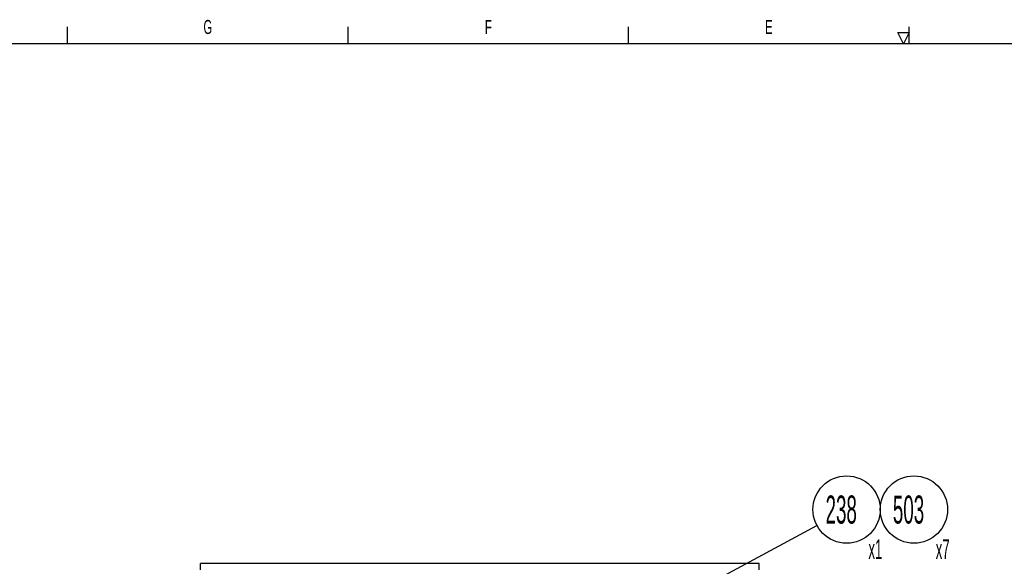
# Model space of a CAD drawing. Header units: millimetres. Extents: x 0 to 8390, y -1 to 5930.
# Tile 57 of 65: x 4725 to 6480, y 4909 to 5883. Entities that reach past the tile are written whole.
import ezdxf

# ---------------------------------------------------------------- set-up
doc = ezdxf.new("R2010")
doc.units = ezdxf.units.MM
doc.header["$LTSCALE"] = 462.55
doc.layers.get('0').update_dxf_attribs({"linetype": 'CONTINUOUS'})
doc.styles.get("Standard").update_dxf_attribs({"font": 'txt', "width": 0.5})
doc.styles.add('TEXTSTYLE_2', font='txt', dxfattribs={"width": 0.6})
doc.dimstyles.get("Standard").update_dxf_attribs({"dimtxt": 35, "dimasz": 27.6, "dimexe": 2, "dimexo": 1, "dimtad": 1, "dimdec": 3, "dimdsep": 46, "dimtxsty": 'Standard', "dimblk": '_FILLED', "dimblk1": '_FILLED', "dimblk2": '_FILLED', "dimcen": 0.09, "dimadec": 3, "dimazin": 2, "dimtol": 1, "dimtp": 0.05, "dimtm": 0.05, "dimtfac": 1, "dimtdec": 3, "dimtofl": 0, "dimtmove": 0, "dimatfit": 3, "dimldrblk": '_FILLED', "dimfxl": 0, "dimtolj": 1, "dimarcsym": 0})

# ---------------------------------------------------------------- blocks, each defined once
blk = doc.blocks.new('_FILLED')
at = {"color": 0, "linetype": 'ByBlock'}
blk.add_solid([(0, 0), (-1, 0.163), (-1, -0.163)], dxfattribs=at)
blk = doc.blocks.new('BOM BALLOON 131_BL8', base_point=(6205.7, 4996.3))
at = {"color": 2, "linetype": 'Continuous'}
blk.add_circle((6198.7, 5010.3), 60, dxfattribs=at)
at = {"color": 2, "linetype": 'Continuous', "width": 0.5}
for s, height, p in [('238', 50, (6161.2, 4985.3)), ('x1', 35, (6237.6, 4922.2))]:
    blk.add_text(s, height=height, dxfattribs=at).set_placement(p)
blk = doc.blocks.new('BOM BALLOON 246_BL51', base_point=(6325.7, 4996.3))
at = {"color": 2, "linetype": 'Continuous'}
blk.add_circle((6318.7, 5010.3), 60, dxfattribs=at)
at = {"color": 2, "linetype": 'Continuous', "width": 0.5}
for s, height, p in [('503', 50, (6281.2, 4985.3)), ('x7', 35, (6357.6, 4922.2))]:
    blk.add_text(s, height=height, dxfattribs=at).set_placement(p)

msp = doc.modelspace()

# ---------------------------------------------------------------- linework, layer by layer
at = {"color": 2, "linetype": 'Continuous'}
for p, q in [((4810, 5840), (4810, 5870)), ((5310, 5840), (5310, 5870)), ((5810, 5840), (5810, 5870)), ((6310, 5840), (6310, 5870)), ((6290, 5860), (6310, 5860)), ((6300, 5840), (6290, 5860)), ((6310, 5860), (6300, 5840))]:
    msp.add_line(p, q, dxfattribs=at)
at = {"color": 7, "linetype": 'Continuous'}
for p, q in [((8310, 5840), (250, 5840)), ((5046.7, 4902.8), (5046.7, 4914)), ((6042.7, 4914), (5046.7, 4914)), ((6042.7, 4902.8), (6042.7, 4914))]:
    msp.add_line(p, q, dxfattribs=at)

# ---------------------------------------------------------------- block references
at = {"color": 2, "linetype": 'Continuous'}
for name, p in [('BOM BALLOON 131_BL8', (6205.7, 4996.3)), ('BOM BALLOON 246_BL51', (6325.7, 4996.3))]:
    msp.add_blockref(name, p, dxfattribs=at)

# ---------------------------------------------------------------- texts
at = {"color": 2, "linetype": 'Continuous', "char_height": 25, "width": 15, "attachment_point": 2, "line_spacing_factor": 0.9, "style": 'TEXTSTYLE_2'}
for s, insert in [('G', (5060, 5882.5)), ('F', (5560, 5882.5)), ('E', (6060, 5882.5))]:
    msp.add_mtext(s, dxfattribs=dict(at, insert=insert))

# ---------------------------------------------------------------- leaders
at = {"color": 2, "linetype": 'Continuous'}
msp.add_leader([(5701, 4742.8), (6145.9, 4981.9)], dimstyle='Standard', override={"dimtad": 0, "dimldrblk": 'DOT'}, dxfattribs=at)

doc.saveas('drawing.dxf')
